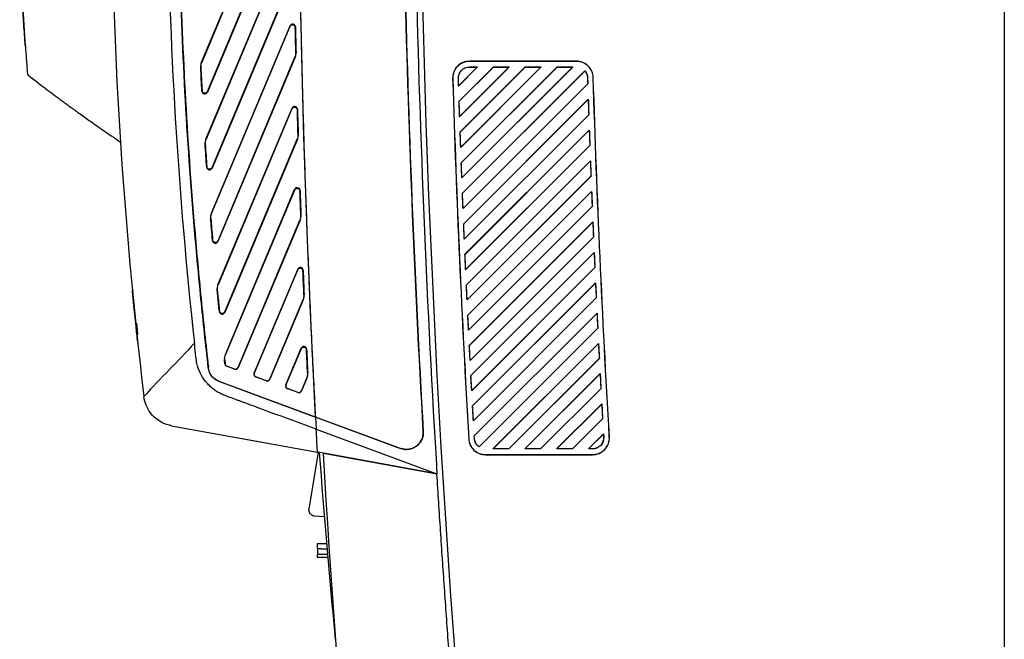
# Model space of a CAD drawing. Header units: millimetres. Extents: x 82 to 1002, y -172 to 1064.
# Tile 115 of 159: x 788 to 876, y 398 to 453. Entities that reach past the tile are written whole.
import ezdxf

# ---------------------------------------------------------------- set-up
doc = ezdxf.new("R2010")
doc.units = ezdxf.units.MM

msp = doc.modelspace()

# ---------------------------------------------------------------- linework, layer by layer
at = {"color": 7, "linetype": 'Continuous', "lineweight": 25}
for p, q in [((804.548, 449.184), (812.187, 467.412)), ((812.174, 467.349), (804.561, 449.181)), ((812.612, 464.545), (805.062, 446.529)), ((805.072, 446.587), (812.599, 464.548)), ((804.94, 442.36), (812.273, 459.858)), ((812.261, 459.796), (804.954, 442.358)), ((812.714, 457.029), (805.485, 439.78)), ((805.494, 439.835), (812.701, 457.031)), ((875.9, 456.528), (875.9, 281.787)), ((805.429, 435.767), (812.409, 452.422)), ((812.397, 452.36), (805.443, 435.765)), ((812.409, 452.422), (812.397, 452.36)), ((812.878, 452.27), (812.89, 452.331)), ((788.884, 450.59), (788.864, 450.861)), ((812.942, 450.038), (812.928, 450.04)), ((804.561, 449.181), (804.548, 449.184)), ((812.864, 449.628), (806.002, 433.252)), ((806.01, 433.306), (812.851, 449.63)), ((812.851, 449.63), (812.864, 449.628)), ((837.868, 449.278), (828.365, 449.278)), ((828.365, 449.27), (828.365, 449.278)), ((837.868, 449.27), (828.365, 449.27)), ((837.868, 449.27), (837.868, 449.278)), ((789.028, 448.689), (789.028, 448.689)), ((804.471, 448.748), (804.484, 448.746)), ((827.395, 447.092), (829.072, 448.77)), ((827.4, 447.105), (829.057, 448.764)), ((830.486, 448.77), (827.439, 445.722)), ((830.488, 448.763), (827.444, 445.72)), ((827.484, 444.353), (831.9, 448.77)), ((827.489, 444.366), (831.883, 448.763)), ((833.314, 448.77), (827.531, 442.986)), ((833.317, 448.762), (827.537, 442.984)), ((827.58, 441.62), (834.728, 448.77)), ((827.585, 441.633), (834.709, 448.762)), ((836.142, 448.77), (827.63, 440.256)), ((836.145, 448.761), (827.635, 440.254)), ((827.681, 438.894), (837.556, 448.77)), ((827.686, 438.906), (837.535, 448.761)), ((838.622, 448.421), (827.734, 437.532)), ((838.621, 448.408), (827.74, 437.53)), ((828.365, 448.77), (829.072, 448.77)), ((828.365, 448.764), (828.365, 448.77)), ((828.365, 448.764), (829.057, 448.764)), ((829.057, 448.764), (829.072, 448.77)), ((830.486, 448.77), (831.9, 448.77)), ((830.486, 448.77), (830.488, 448.763)), ((830.488, 448.763), (831.883, 448.763)), ((831.883, 448.763), (831.9, 448.77)), ((833.314, 448.77), (834.728, 448.77)), ((833.314, 448.77), (833.317, 448.762)), ((833.317, 448.762), (834.709, 448.762)), ((834.709, 448.762), (834.728, 448.77)), ((836.142, 448.77), (837.556, 448.77)), ((836.142, 448.77), (836.145, 448.761)), ((836.145, 448.761), (837.535, 448.761)), ((837.535, 448.761), (837.556, 448.77)), ((838.622, 448.421), (838.621, 448.408)), ((826.874, 447.732), (826.866, 447.732)), ((827.38, 447.748), (827.374, 447.748)), ((827.789, 436.173), (838.876, 447.261)), ((827.794, 436.186), (838.867, 447.265)), ((838.85, 447.809), (838.859, 447.809)), ((838.867, 447.265), (838.876, 447.261)), ((839.358, 447.825), (839.367, 447.825)), ((804.592, 446.671), (804.582, 446.613)), ((805.062, 446.529), (805.072, 446.587)), ((827.395, 447.092), (827.4, 447.105)), ((827.444, 445.72), (827.439, 445.722)), ((838.92, 445.891), (827.845, 434.815)), ((838.912, 445.87), (827.851, 434.812)), ((838.92, 445.891), (838.912, 445.87)), ((806.007, 429.386), (812.592, 445.098)), ((812.58, 445.037), (806.02, 429.384)), ((812.592, 445.098), (812.58, 445.037)), ((813.061, 444.948), (813.072, 445.009)), ((827.484, 444.353), (827.489, 444.366)), ((827.903, 433.458), (838.966, 444.523)), ((827.908, 433.471), (838.957, 444.526)), ((838.957, 444.526), (838.966, 444.523)), ((827.537, 442.984), (827.531, 442.986)), ((839.013, 443.156), (827.962, 432.103)), ((839.005, 443.135), (827.967, 432.101)), ((839.013, 443.156), (839.005, 443.135)), ((804.954, 442.358), (804.94, 442.36)), ((813.061, 442.337), (806.606, 426.935)), ((806.614, 426.987), (813.048, 442.34)), ((813.048, 442.34), (813.061, 442.337)), ((813.138, 442.754), (813.125, 442.757)), ((804.865, 441.908), (804.878, 441.906)), ((827.58, 441.62), (827.585, 441.633)), ((828.022, 430.749), (839.062, 441.791)), ((828.027, 430.762), (839.053, 441.794)), ((839.053, 441.794), (839.062, 441.791)), ((827.635, 440.254), (827.63, 440.256)), ((839.112, 440.427), (828.084, 429.397)), ((839.104, 440.406), (828.09, 429.395)), ((839.112, 440.427), (839.104, 440.406)), ((805.014, 439.915), (805.005, 439.859)), ((805.485, 439.78), (805.494, 439.835)), ((827.681, 438.894), (827.686, 438.906)), ((828.148, 428.046), (839.164, 439.064)), ((828.153, 428.059), (839.155, 439.068)), ((839.155, 439.068), (839.164, 439.064)), ((806.663, 423.191), (812.819, 437.881)), ((812.808, 437.821), (806.676, 423.189)), ((812.819, 437.881), (812.808, 437.821)), ((813.289, 437.734), (813.3, 437.794)), ((839.217, 437.703), (828.213, 426.697)), ((839.209, 437.683), (828.218, 426.695)), ((839.217, 437.703), (839.209, 437.683)), ((827.74, 437.53), (827.734, 437.532)), ((827.789, 436.173), (827.794, 436.186)), ((828.279, 425.349), (839.272, 436.344)), ((828.284, 425.362), (839.263, 436.348)), ((839.263, 436.348), (839.272, 436.344)), ((805.355, 435.299), (805.368, 435.297)), ((805.443, 435.765), (805.429, 435.767)), ((807.794, 422.044), (813.289, 435.156)), ((813.302, 435.153), (807.802, 422.027)), ((813.289, 435.156), (813.302, 435.153)), ((813.379, 435.576), (813.366, 435.579)), ((839.329, 434.986), (828.347, 424.003)), ((839.321, 434.965), (828.353, 424.001)), ((839.329, 434.986), (839.321, 434.965)), ((827.851, 434.812), (827.845, 434.815)), ((805.531, 433.382), (805.522, 433.328)), ((806.002, 433.252), (806.01, 433.306)), ((827.903, 433.458), (827.908, 433.471)), ((828.416, 422.658), (839.387, 433.63)), ((828.421, 422.671), (839.377, 433.634)), ((839.377, 433.634), (839.387, 433.63)), ((827.967, 432.101), (827.962, 432.103)), ((839.446, 432.275), (828.487, 421.315)), ((839.438, 432.254), (828.493, 421.313)), ((839.446, 432.275), (839.438, 432.254)), ((809.218, 421.528), (813.09, 430.767)), ((813.08, 430.708), (809.236, 421.535)), ((813.09, 430.767), (813.08, 430.708)), ((813.56, 430.622), (813.571, 430.682)), ((828.022, 430.749), (828.027, 430.762)), ((828.56, 419.973), (839.507, 430.922)), ((828.565, 419.986), (839.498, 430.926)), ((839.498, 430.926), (839.507, 430.922)), ((798.4, 428.891), (798.49, 428.891)), ((805.934, 428.9), (805.948, 428.898)), ((806.02, 429.384), (806.007, 429.386)), ((828.09, 429.395), (828.084, 429.397)), ((839.569, 429.57), (828.633, 418.632)), ((839.561, 429.549), (828.639, 418.63)), ((839.569, 429.57), (839.561, 429.549)), ((810.611, 421.005), (813.573, 428.073)), ((813.586, 428.07), (810.618, 420.988)), ((813.573, 428.073), (813.586, 428.07)), ((813.663, 428.5), (813.65, 428.502)), ((828.148, 428.046), (828.153, 428.059)), ((828.708, 417.293), (839.633, 428.22)), ((828.713, 417.307), (839.624, 428.224)), ((839.624, 428.224), (839.633, 428.22)), ((806.135, 427.058), (806.127, 427.006)), ((806.606, 426.935), (806.614, 426.987)), ((828.218, 426.695), (828.213, 426.697)), ((839.699, 426.871), (828.785, 415.956)), ((839.691, 426.85), (828.791, 415.954)), ((839.699, 426.871), (839.691, 426.85)), ((828.279, 425.349), (828.284, 425.362)), ((829.213, 414.979), (839.756, 425.527)), ((829.214, 414.971), (839.766, 425.524)), ((839.756, 425.527), (839.766, 425.524)), ((812.035, 420.489), (813.403, 423.752)), ((813.392, 423.694), (812.052, 420.496)), ((813.403, 423.752), (813.392, 423.694)), ((813.873, 423.61), (813.883, 423.668)), ((828.353, 424.001), (828.347, 424.003)), ((839.834, 424.178), (830.444, 414.787)), ((839.826, 424.157), (830.46, 414.793)), ((839.834, 424.178), (839.826, 424.157)), ((806.676, 423.189), (806.663, 423.191)), ((831.856, 414.794), (839.894, 422.837)), ((831.858, 414.787), (839.904, 422.834)), ((839.894, 422.837), (839.904, 422.834)), ((805.155, 422.035), (805.146, 422.034)), ((806.629, 422.353), (806.591, 422.695)), ((806.591, 422.695), (806.605, 422.693)), ((806.605, 422.693), (806.641, 422.362)), ((806.641, 422.362), (806.629, 422.353)), ((806.791, 422.145), (806.803, 422.155)), ((807.485, 421.889), (806.791, 422.145)), ((806.803, 422.155), (807.477, 421.906)), ((807.477, 421.906), (807.485, 421.889)), ((807.802, 422.027), (807.794, 422.044)), ((828.416, 422.658), (828.421, 422.671)), ((809.236, 421.535), (809.218, 421.528)), ((809.362, 421.197), (809.38, 421.204)), ((810.301, 420.85), (809.362, 421.197)), ((809.38, 421.204), (810.294, 420.867)), ((810.618, 420.988), (810.611, 421.005)), ((813.428, 419.966), (813.898, 421.087)), ((813.911, 421.085), (813.435, 419.949)), ((813.898, 421.087), (813.911, 421.085)), ((813.987, 421.521), (813.974, 421.523)), ((828.493, 421.313), (828.487, 421.315)), ((839.975, 421.491), (833.272, 414.787)), ((839.967, 421.47), (833.29, 414.794)), ((839.975, 421.491), (839.967, 421.47)), ((806.124, 420.783), (806.127, 420.791)), ((814.679, 417.627), (806.124, 420.783)), ((806.127, 420.791), (814.688, 417.633)), ((810.294, 420.867), (810.301, 420.85)), ((812.052, 420.496), (812.035, 420.489)), ((812.179, 420.157), (812.196, 420.165)), ((813.118, 419.811), (812.179, 420.157)), ((812.196, 420.165), (813.111, 419.828)), ((834.683, 414.795), (840.038, 420.153)), ((834.686, 414.787), (840.048, 420.149)), ((840.038, 420.153), (840.048, 420.149)), ((813.111, 419.828), (813.118, 419.811)), ((813.435, 419.949), (813.428, 419.966)), ((828.56, 419.973), (828.565, 419.986)), ((828.639, 418.63), (828.633, 418.632)), ((840.122, 418.809), (836.1, 414.787)), ((840.114, 418.788), (836.12, 414.795)), ((840.122, 418.809), (840.114, 418.788)), ((814.679, 417.627), (814.737, 416.549)), ((822.227, 414.842), (814.679, 417.627)), ((814.692, 417.627), (814.688, 417.633)), ((814.692, 417.627), (822.229, 414.846)), ((837.511, 414.795), (840.188, 417.474)), ((837.514, 414.787), (840.198, 417.471)), ((840.188, 417.474), (840.198, 417.471)), ((801.869, 416.857), (814.849, 414.51)), ((828.708, 417.293), (828.713, 417.307)), ((808.167, 415.718), (814.662, 414.544)), ((814.737, 416.549), (825.47, 412.589)), ((824.256, 416.344), (824.251, 416.344)), ((828.799, 415.721), (828.785, 415.956)), ((828.791, 415.954), (828.785, 415.956)), ((828.804, 415.721), (828.791, 415.954)), ((828.804, 415.721), (828.799, 415.721)), ((840.275, 416.134), (838.928, 414.787)), ((840.267, 416.112), (838.95, 414.796)), ((840.275, 416.134), (840.267, 416.112)), ((840.267, 416.112), (840.283, 415.836)), ((840.275, 416.134), (840.292, 415.836)), ((840.283, 415.836), (840.292, 415.836)), ((840.791, 415.865), (840.8, 415.866)), ((822.229, 414.846), (822.227, 414.842)), ((828.3, 415.692), (828.291, 415.691)), ((829.214, 414.971), (829.213, 414.979)), ((814.91, 414.499), (814.088, 409.438)), ((815.565, 414.381), (814.849, 414.51)), ((825.472, 412.561), (815.343, 414.384)), ((825.47, 412.589), (815.565, 414.381)), ((829.788, 414.287), (829.788, 414.278)), ((829.788, 414.287), (839.303, 414.287)), ((829.788, 414.278), (839.303, 414.278)), ((830.46, 414.793), (830.444, 414.787)), ((831.858, 414.787), (830.444, 414.787)), ((831.856, 414.794), (830.46, 414.793)), ((831.858, 414.787), (831.856, 414.794)), ((833.29, 414.794), (833.272, 414.787)), ((834.686, 414.787), (833.272, 414.787)), ((834.683, 414.795), (833.29, 414.794)), ((834.686, 414.787), (834.683, 414.795)), ((836.12, 414.795), (836.1, 414.787)), ((837.514, 414.787), (836.1, 414.787)), ((837.511, 414.795), (836.12, 414.795)), ((837.514, 414.787), (837.511, 414.795)), ((838.95, 414.796), (838.928, 414.787)), ((839.303, 414.787), (838.928, 414.787)), ((839.303, 414.796), (838.95, 414.796)), ((839.303, 414.796), (839.303, 414.787)), ((839.303, 414.287), (839.303, 414.278)), ((825.47, 412.589), (825.472, 412.561)), ((814.543, 408.856), (815.453, 408.788)), ((814.856, 405.893), (814.863, 406.393)), ((814.855, 405.893), (814.861, 405.393)), ((814.864, 405.143), (814.861, 405.393))]:
    msp.add_line(p, q, dxfattribs=at)
at = {"color": 8, "linetype": 'Continuous', "lineweight": 25}
msp.add_line((799.424, 419.452), (799.432, 419.452), dxfattribs=at)
at = {"color": 7, "linetype": 'Continuous', "lineweight": 25}
for centre, radius, start, end in [((2013.298, 484.45), 1190, 179.163583, 183.462033), ((2013.298, 484.45), 1189.5, 179.183493, 189.057041), ((1463.2, 461.637), 649.9, 184.161061, 185.631969)]:
    msp.add_arc(centre, radius, start, end, dxfattribs=at)
for centre, major_axis, ratio, start_param, end_param in [((807.564, 422.141), (-0.172, 0.181), 0.999399, 2.028595, 3.555524), ((807.571, 422.124), (-0.172, 0.181), 0.999399, 2.028595, 3.555524), ((809.449, 421.431), (0.037, 0.247), 0.999805, 1.322707, 2.936996), ((809.466, 421.439), (0.037, 0.247), 0.999805, 1.322707, 2.936996), ((810.38, 421.101), (-0.172, 0.181), 0.999399, 2.028595, 3.555524), ((810.388, 421.085), (-0.172, 0.181), 0.999399, 2.028595, 3.555524), ((812.265, 420.392), (0.037, 0.247), 0.999805, 1.322707, 2.936996), ((812.283, 420.4), (0.037, 0.247), 0.999805, 1.322707, 2.936996), ((813.197, 420.062), (-0.172, 0.181), 0.999399, 2.028595, 3.555524), ((813.204, 420.046), (-0.172, 0.181), 0.999399, 2.028595, 3.555524)]:
    msp.add_ellipse(centre, major_axis=major_axis, ratio=ratio, start_param=start_param, end_param=end_param, dxfattribs=at)
for points in [[(822.389, 498.817), (822.057, 471.315), (822.679, 443.802), (824.251, 416.344)], [(814.688, 417.633), (813.28, 444.179), (812.834, 470.776), (813.352, 497.354)], [(796.495, 466.682), (796.562, 450.9), (797.54, 435.121), (799.425, 419.451)], [(812.928, 450.04), (812.911, 450.783), (812.894, 451.526), (812.878, 452.27)], [(812.89, 452.331), (812.906, 451.567), (812.923, 450.802), (812.942, 450.038)], [(804.484, 448.746), (804.518, 448.054), (804.554, 447.363), (804.592, 446.671)], [(838.622, 448.421), (838.767, 448.25), (838.852, 448.027), (838.859, 447.809)], [(826.866, 447.732), (827.196, 437.046), (827.672, 426.364), (828.291, 415.691)], [(826.874, 447.732), (827.205, 437.046), (827.68, 426.365), (828.3, 415.692)], [(827.395, 447.092), (827.388, 447.311), (827.381, 447.529), (827.374, 447.748)], [(827.4, 447.105), (827.393, 447.319), (827.386, 447.533), (827.38, 447.748)], [(838.85, 447.809), (838.855, 447.628), (838.861, 447.446), (838.867, 447.265)], [(838.859, 447.809), (838.864, 447.627), (838.87, 447.444), (838.876, 447.261)], [(840.791, 415.865), (840.168, 426.511), (839.691, 437.166), (839.358, 447.825)], [(840.8, 415.866), (840.177, 426.512), (839.699, 437.166), (839.367, 447.825)], [(827.484, 444.353), (827.469, 444.809), (827.453, 445.266), (827.439, 445.722)], [(827.489, 444.366), (827.474, 444.817), (827.459, 445.268), (827.444, 445.72)], [(838.912, 445.87), (838.926, 445.422), (838.941, 444.974), (838.957, 444.526)], [(838.92, 445.891), (838.935, 445.435), (838.95, 444.979), (838.966, 444.523)], [(813.125, 442.757), (813.103, 443.487), (813.082, 444.217), (813.061, 444.948)], [(813.072, 445.009), (813.094, 444.257), (813.116, 443.506), (813.138, 442.754)], [(827.58, 441.62), (827.563, 442.076), (827.547, 442.531), (827.531, 442.986)], [(827.585, 441.633), (827.568, 442.083), (827.552, 442.534), (827.537, 442.984)], [(839.005, 443.135), (839.02, 442.688), (839.036, 442.241), (839.053, 441.794)], [(839.013, 443.156), (839.029, 442.701), (839.045, 442.246), (839.062, 441.791)], [(805.005, 439.859), (804.957, 440.542), (804.91, 441.225), (804.865, 441.908)], [(804.878, 441.906), (804.922, 441.242), (804.967, 440.578), (805.014, 439.915)], [(827.681, 438.894), (827.664, 439.348), (827.647, 439.802), (827.63, 440.256)], [(827.686, 438.906), (827.669, 439.356), (827.652, 439.805), (827.635, 440.254)], [(839.104, 440.406), (839.121, 439.96), (839.138, 439.514), (839.155, 439.068)], [(839.112, 440.427), (839.129, 439.973), (839.146, 439.518), (839.164, 439.064)], [(813.366, 435.579), (813.34, 436.297), (813.314, 437.015), (813.289, 437.734)], [(813.3, 437.794), (813.326, 437.055), (813.352, 436.315), (813.379, 435.576)], [(839.209, 437.683), (839.227, 437.238), (839.245, 436.793), (839.263, 436.348)], [(839.217, 437.703), (839.235, 437.25), (839.254, 436.797), (839.272, 436.344)], [(827.789, 436.173), (827.77, 436.626), (827.752, 437.079), (827.734, 437.532)], [(827.794, 436.186), (827.776, 436.634), (827.758, 437.082), (827.74, 437.53)], [(839.321, 434.965), (839.339, 434.522), (839.358, 434.078), (839.377, 433.634)], [(839.329, 434.986), (839.348, 434.534), (839.367, 434.082), (839.387, 433.63)], [(827.903, 433.458), (827.883, 433.91), (827.864, 434.362), (827.845, 434.815)], [(827.908, 433.471), (827.888, 433.918), (827.869, 434.365), (827.851, 434.812)], [(828.022, 430.749), (828.002, 431.2), (827.982, 431.652), (827.962, 432.103)], [(828.027, 430.762), (828.007, 431.208), (827.987, 431.655), (827.967, 432.101)], [(839.438, 432.254), (839.458, 431.811), (839.478, 431.369), (839.498, 430.926)], [(839.446, 432.275), (839.466, 431.824), (839.486, 431.373), (839.507, 430.922)], [(813.65, 428.502), (813.619, 429.209), (813.589, 429.916), (813.56, 430.622)], [(813.571, 430.682), (813.601, 429.954), (813.632, 429.227), (813.663, 428.5)], [(798.412, 428.768), (798.405, 428.843), (798.4, 428.888), (798.4, 428.891)], [(828.148, 428.046), (828.126, 428.497), (828.105, 428.947), (828.084, 429.397)], [(828.153, 428.059), (828.132, 428.505), (828.111, 428.95), (828.09, 429.395)], [(839.561, 429.549), (839.582, 429.107), (839.603, 428.666), (839.624, 428.224)], [(839.569, 429.57), (839.59, 429.12), (839.612, 428.67), (839.633, 428.22)], [(828.279, 425.349), (828.257, 425.799), (828.235, 426.248), (828.213, 426.697)], [(828.284, 425.362), (828.262, 425.807), (828.24, 426.251), (828.218, 426.695)], [(839.691, 426.85), (839.712, 426.409), (839.734, 425.968), (839.756, 425.527)], [(839.699, 426.871), (839.721, 426.422), (839.743, 425.973), (839.766, 425.524)], [(803.91, 424.21), (802.421, 422.508), (800.913, 421.153), (799.425, 419.451)], [(813.974, 421.523), (813.94, 422.219), (813.906, 422.914), (813.873, 423.61)], [(813.883, 423.668), (813.917, 422.953), (813.952, 422.237), (813.987, 421.521)], [(828.416, 422.658), (828.393, 423.107), (828.37, 423.555), (828.347, 424.003)], [(828.421, 422.671), (828.398, 423.115), (828.375, 423.558), (828.353, 424.001)], [(839.826, 424.157), (839.848, 423.717), (839.871, 423.277), (839.894, 422.837)], [(839.834, 424.178), (839.857, 423.73), (839.88, 423.282), (839.904, 422.834)], [(828.56, 419.973), (828.535, 420.42), (828.511, 420.868), (828.487, 421.315)], [(828.565, 419.986), (828.541, 420.428), (828.517, 420.87), (828.493, 421.313)], [(839.967, 421.47), (839.99, 421.031), (840.014, 420.592), (840.038, 420.153)], [(839.975, 421.491), (839.999, 421.044), (840.023, 420.596), (840.048, 420.149)], [(828.708, 417.293), (828.683, 417.74), (828.658, 418.186), (828.633, 418.632)], [(828.713, 417.307), (828.688, 417.748), (828.664, 418.189), (828.639, 418.63)], [(840.114, 418.788), (840.138, 418.35), (840.163, 417.912), (840.188, 417.474)], [(840.122, 418.809), (840.147, 418.363), (840.172, 417.917), (840.198, 417.471)], [(815.343, 414.384), (817.962, 370.207), (823.027, 326.174), (830.508, 282.556)], [(814.081, 409.358), (814.081, 409.385), (814.083, 409.412), (814.088, 409.438)]]:
    msp.add_open_spline(points, degree=3, dxfattribs=at)
for points, knots in [([(824.256, 416.344), (823.469, 430.074), (822.921, 443.815), (822.3, 471.312), (822.228, 485.065), (822.393, 498.817)], [0, 0, 0, 0, 0.5, 0.5, 1, 1, 1, 1]), ([(814.692, 417.627), (814.662, 418.204), (814.632, 418.781), (814.602, 419.359), (814.549, 420.383), (814.498, 421.406), (814.448, 422.43), (814.398, 423.454), (814.35, 424.478), (814.303, 425.502), (814.256, 426.526), (814.21, 427.551), (814.166, 428.575), (814.144, 429.087), (814.123, 429.599), (814.101, 430.111), (814.059, 431.135), (814.017, 432.16), (813.978, 433.184), (813.938, 434.208), (813.899, 435.233), (813.862, 436.257), (813.825, 437.282), (813.79, 438.306), (813.756, 439.331), (813.722, 440.355), (813.689, 441.38), (813.658, 442.405), (813.627, 443.429), (813.597, 444.454), (813.569, 445.479), (813.554, 445.991), (813.541, 446.503), (813.527, 447.016), (813.5, 448.041), (813.475, 449.065), (813.451, 450.09), (813.427, 451.115), (813.404, 452.14), (813.383, 453.165), (813.362, 454.19), (813.342, 455.215), (813.324, 456.24), (813.305, 457.265), (813.288, 458.29), (813.273, 459.315), (813.257, 460.34), (813.243, 461.365), (813.231, 462.39), (813.224, 462.902), (813.218, 463.415), (813.213, 463.927), (813.202, 464.953), (813.192, 465.978), (813.184, 467.003), (813.175, 468.028), (813.169, 469.053), (813.163, 470.078), (813.158, 471.103), (813.154, 472.128), (813.151, 473.153), (813.149, 474.179), (813.147, 475.204), (813.148, 476.229), (813.148, 477.254), (813.15, 478.279), (813.153, 479.304), (813.154, 479.817), (813.156, 480.329), (813.159, 480.842), (813.163, 481.867), (813.169, 482.892), (813.177, 483.917), (813.184, 484.942), (813.193, 485.968), (813.203, 486.993), (813.214, 488.018), (813.226, 489.043), (813.239, 490.068), (813.252, 491.093), (813.267, 492.118), (813.283, 493.143), (813.299, 494.168), (813.316, 495.193), (813.335, 496.218), (813.342, 496.604), (813.35, 496.99), (813.357, 497.376)], [0.0165212, 0.0165212, 0.0165212, 0.0165212, 0.0199901, 0.0199901, 0.0199901, 0.026141, 0.026141, 0.026141, 0.0322918, 0.0322918, 0.0322918, 0.0384426, 0.0384426, 0.0384426, 0.041518, 0.041518, 0.041518, 0.0476688, 0.0476688, 0.0476688, 0.0538196, 0.0538196, 0.0538196, 0.0599704, 0.0599704, 0.0599704, 0.0661213, 0.0661213, 0.0661213, 0.0722721, 0.0722721, 0.0722721, 0.0753475, 0.0753475, 0.0753475, 0.0814983, 0.0814983, 0.0814983, 0.0876491, 0.0876491, 0.0876491, 0.0937999, 0.0937999, 0.0937999, 0.0999507, 0.0999507, 0.0999507, 0.1061016, 0.1061016, 0.1061016, 0.109177, 0.109177, 0.109177, 0.1153278, 0.1153278, 0.1153278, 0.1214786, 0.1214786, 0.1214786, 0.1276294, 0.1276294, 0.1276294, 0.1337802, 0.1337802, 0.1337802, 0.139931, 0.139931, 0.139931, 0.1430065, 0.1430065, 0.1430065, 0.1491573, 0.1491573, 0.1491573, 0.1553081, 0.1553081, 0.1553081, 0.1614589, 0.1614589, 0.1614589, 0.1676097, 0.1676097, 0.1676097, 0.1737605, 0.1737605, 0.1737605, 0.176078, 0.176078, 0.176078, 0.176078]), ([(801.495, 471.646), (801.489, 470.001), (801.49, 467.541), (801.6, 451.683), (802.449, 437.519), (803.91, 424.21)], [0.2994781, 0.2994781, 0.2994781, 0.2994781, 0.3553242, 0.3829184, 0.8360594, 0.8360594, 0.8360594, 0.8360594]), ([(805.146, 422.034), (805.034, 423.053), (804.921, 424.072), (804.701, 426.111), (804.383, 429.17), (804.1, 432.232), (803.58, 438.36), (803.296, 442.452), (802.853, 450.643), (802.694, 454.741), (802.549, 460.891), (802.517, 462.942), (802.483, 467.043), (802.478, 469.093), (802.484, 471.144)], [0, 0, 0, 0, 0.0625, 0.0625, 0.125, 0.25, 0.25, 0.5, 0.5, 0.75, 0.75, 0.875, 0.875, 1, 1, 1, 1]), ([(802.493, 471.144), (802.487, 469.093), (802.492, 467.043), (802.526, 462.943), (802.558, 460.893), (802.702, 454.745), (802.861, 450.647), (803.305, 442.456), (803.589, 438.364), (804.109, 432.234), (804.297, 430.193), (804.604, 427.132), (804.71, 426.112), (804.93, 424.073), (805.043, 423.054), (805.155, 422.035)], [0.38031465, 0.38031465, 0.38031465, 0.38031465, 0.39261822, 0.39261822, 0.4049218, 0.4049218, 0.42952896, 0.42952896, 0.45413611, 0.45413611, 0.46643969, 0.46643969, 0.47259148, 0.47259148, 0.47874327, 0.47874327, 0.47874327, 0.47874327]), ([(788.381, 458.403), (788.525, 455.787), (788.694, 453.172), (788.886, 450.559), (788.886, 450.559), (788.886, 450.559)], [0.62868786, 0.62868786, 0.62868786, 0.62868786, 0.68881409, 0.68881409, 0.68881422, 0.68881422, 0.68881422, 0.68881422]), ([(788.864, 450.861), (788.817, 451.514), (788.724, 452.821), (788.563, 455.255), (788.461, 457.036), (788.397, 458.163)], [0, 0, 0, 0, 0.2685406, 0.5370812, 1, 1, 1, 1]), ([(812.397, 452.36), (812.419, 452.413), (812.459, 452.457), (812.56, 452.511), (812.618, 452.521), (812.731, 452.499), (812.782, 452.469), (812.856, 452.382), (812.877, 452.327), (812.878, 452.27)], [0, 0, 0, 0, 0.25, 0.25, 0.5, 0.5, 0.75, 0.75, 1, 1, 1, 1]), ([(812.89, 452.331), (812.888, 452.389), (812.868, 452.444), (812.794, 452.532), (812.742, 452.561), (812.63, 452.582), (812.571, 452.573), (812.471, 452.519), (812.431, 452.475), (812.409, 452.422)], [0, 0, 0, 0, 0.25, 0.25, 0.5, 0.5, 0.75, 0.75, 1, 1, 1, 1]), ([(788.886, 450.559), (788.913, 450.184), (788.939, 449.842), (788.995, 449.103), (789.053, 448.361), (789.075, 448.089), (789.075, 448.089)], [0.59412739, 0.59412739, 0.59412739, 0.59412739, 0.60276741, 0.60276741, 0.61517386, 0.62868786, 0.62868786, 0.62868786, 0.62868786]), ([(812.928, 450.04), (812.93, 449.97), (812.924, 449.9), (812.899, 449.763), (812.878, 449.695), (812.851, 449.63)], [0, 0, 0, 0, 0.5, 0.5, 1, 1, 1, 1]), ([(812.864, 449.628), (812.891, 449.693), (812.911, 449.76), (812.937, 449.896), (812.943, 449.967), (812.942, 450.038)], [0, 0, 0, 0, 0.5, 0.5, 1, 1, 1, 1]), ([(804.548, 449.184), (804.519, 449.115), (804.498, 449.044), (804.472, 448.898), (804.468, 448.823), (804.471, 448.748)], [0, 0, 0, 0, 0.5, 0.5, 1, 1, 1, 1]), ([(804.484, 448.746), (804.481, 448.821), (804.486, 448.895), (804.511, 449.04), (804.532, 449.112), (804.561, 449.181)], [0, 0, 0, 0, 0.5, 0.5, 1, 1, 1, 1]), ([(828.365, 449.278), (828.165, 449.278), (827.964, 449.238), (827.596, 449.082), (827.427, 448.966), (827.149, 448.679), (827.039, 448.507), (826.894, 448.133), (826.86, 447.932), (826.866, 447.732)], [1.570796, 1.570796, 1.570796, 1.570796, 1.971231, 1.971231, 2.371666, 2.371666, 2.772101, 2.772101, 3.172536, 3.172536, 3.172536, 3.172536]), ([(828.365, 449.27), (828.264, 449.27), (828.166, 449.259), (827.972, 449.22), (827.875, 449.19), (827.692, 449.113), (827.605, 449.065), (827.441, 448.953), (827.363, 448.888), (827.226, 448.746), (827.164, 448.668), (827.056, 448.499), (827.011, 448.41), (826.939, 448.226), (826.912, 448.129), (826.878, 447.932), (826.871, 447.833), (826.874, 447.732)], [0, 0, 0, 0, 0.125, 0.125, 0.25, 0.25, 0.375, 0.375, 0.5, 0.5, 0.625, 0.625, 0.75, 0.75, 0.875, 0.875, 1, 1, 1, 1]), ([(839.367, 447.825), (839.361, 448.017), (839.317, 448.209), (839.162, 448.561), (839.05, 448.721), (838.774, 448.989), (838.609, 449.096), (838.253, 449.241), (838.06, 449.278), (837.868, 449.278)], [0.031193, 0.031193, 0.031193, 0.031193, 0.416094, 0.416094, 0.800995, 0.800995, 1.185896, 1.185896, 1.570796, 1.570796, 1.570796, 1.570796]), ([(839.358, 447.825), (839.355, 447.921), (839.343, 448.016), (839.301, 448.201), (839.27, 448.293), (839.193, 448.469), (839.146, 448.552), (839.037, 448.708), (838.974, 448.782), (838.837, 448.915), (838.763, 448.975), (838.603, 449.079), (838.517, 449.124), (838.252, 449.232), (838.061, 449.27), (837.868, 449.27)], [0, 0, 0, 0, 0.125, 0.125, 0.25, 0.25, 0.375, 0.375, 0.5, 0.5, 0.625, 0.625, 0.75, 0.75, 1, 1, 1, 1]), ([(789.075, 448.089), (789.075, 448.089), (789.075, 448.089), (789.075, 448.089), (789.075, 448.089), (789.075, 448.089), (789.075, 448.089), (789.074, 448.093)], [0.4029091, 0.4029091, 0.4029091, 0.4029091, 0.4080437, 0.4080437, 0.5844696, 0.5844696, 0.5941274, 0.5941274, 0.5941274, 0.5941274]), ([(804.582, 446.613), (804.581, 446.62), (804.581, 446.626), (804.542, 447.338), (804.506, 448.043), (804.471, 448.748)], [0.4996048, 0.4996048, 0.4996048, 0.4996048, 0.50000036, 0.50000036, 0.54321662, 0.54321662, 0.54321662, 0.54321662]), ([(827.374, 447.748), (827.366, 448.005), (827.468, 448.277), (827.839, 448.66), (828.107, 448.77), (828.365, 448.77)], [0, 0, 0, 0, 0.5, 0.5, 1, 1, 1, 1]), ([(827.38, 447.748), (827.377, 447.814), (827.383, 447.879), (827.406, 448.008), (827.424, 448.072), (827.471, 448.195), (827.5, 448.253), (827.57, 448.365), (827.611, 448.417), (827.748, 448.558), (827.86, 448.633), (828.101, 448.735), (828.232, 448.764), (828.365, 448.764)], [0, 0, 0, 0, 0.125, 0.125, 0.25, 0.25, 0.375, 0.375, 0.5, 0.5, 0.75, 0.75, 1, 1, 1, 1]), ([(838.621, 448.408), (838.691, 448.324), (838.745, 448.23), (838.824, 448.025), (838.846, 447.919), (838.85, 447.809)], [0, 0, 0, 0, 0.5, 0.5, 1, 1, 1, 1]), ([(789.075, 448.089), (789.222, 447.975), (789.493, 447.764), (789.943, 447.417), (790.36, 447.098), (790.742, 446.807), (791.072, 446.558), (791.364, 446.34), (791.613, 446.154), (791.782, 446.029), (792.042, 445.837), (792.366, 445.598), (792.884, 445.22), (793.571, 444.723), (794.555, 444.021), (795.821, 443.13), (796.792, 442.464), (797.337, 442.09)], [0, 0, 0, 0, 0.183675, 0.339443, 0.466687, 0.543139, 0.60327, 0.647378, 0.663806, 0.676966, 0.687729, 0.711845, 0.733811, 0.779696, 0.832878, 0.9062, 1, 1, 1, 1]), ([(804.582, 446.613), (804.585, 446.557), (804.607, 446.503), (804.682, 446.418), (804.733, 446.389), (804.844, 446.37), (804.902, 446.379), (805.001, 446.434), (805.04, 446.477), (805.062, 446.529)], [0, 0, 0, 0, 0.25, 0.25, 0.5, 0.5, 0.75, 0.75, 1, 1, 1, 1]), ([(805.072, 446.587), (805.05, 446.535), (805.011, 446.492), (804.912, 446.437), (804.854, 446.428), (804.743, 446.447), (804.692, 446.476), (804.617, 446.56), (804.595, 446.614), (804.592, 446.671)], [0, 0, 0, 0, 0.25, 0.25, 0.5, 0.5, 0.75, 0.75, 1, 1, 1, 1]), ([(812.58, 445.037), (812.602, 445.09), (812.642, 445.133), (812.742, 445.188), (812.801, 445.197), (812.913, 445.176), (812.964, 445.147), (813.038, 445.06), (813.059, 445.005), (813.061, 444.948)], [0, 0, 0, 0, 0.25, 0.25, 0.5, 0.5, 0.75, 0.75, 1, 1, 1, 1]), ([(813.072, 445.009), (813.071, 445.066), (813.05, 445.121), (812.975, 445.208), (812.924, 445.238), (812.812, 445.258), (812.753, 445.249), (812.653, 445.194), (812.614, 445.151), (812.592, 445.098)], [0, 0, 0, 0, 0.25, 0.25, 0.5, 0.5, 0.75, 0.75, 1, 1, 1, 1]), ([(804.94, 442.36), (804.91, 442.289), (804.889, 442.215), (804.864, 442.064), (804.86, 441.985), (804.865, 441.908)], [0, 0, 0, 0, 0.5, 0.5, 1, 1, 1, 1]), ([(804.878, 441.906), (804.873, 441.983), (804.877, 442.06), (804.902, 442.211), (804.924, 442.286), (804.954, 442.358)], [0, 0, 0, 0, 0.5, 0.5, 1, 1, 1, 1]), ([(813.125, 442.757), (813.127, 442.685), (813.122, 442.614), (813.096, 442.475), (813.076, 442.406), (813.048, 442.34)], [0, 0, 0, 0, 0.5, 0.5, 1, 1, 1, 1]), ([(813.061, 442.337), (813.089, 442.404), (813.109, 442.471), (813.135, 442.611), (813.14, 442.682), (813.138, 442.754)], [0, 0, 0, 0, 0.5, 0.5, 1, 1, 1, 1]), ([(805.005, 439.859), (805.009, 439.803), (805.032, 439.75), (805.107, 439.667), (805.158, 439.639), (805.269, 439.62), (805.326, 439.63), (805.424, 439.685), (805.463, 439.728), (805.485, 439.78)], [0, 0, 0, 0, 0.25, 0.25, 0.5, 0.5, 0.75, 0.75, 1, 1, 1, 1]), ([(805.494, 439.835), (805.472, 439.784), (805.434, 439.74), (805.336, 439.686), (805.278, 439.676), (805.168, 439.695), (805.117, 439.722), (805.041, 439.805), (805.018, 439.859), (805.014, 439.915)], [0, 0, 0, 0, 0.25, 0.25, 0.5, 0.5, 0.75, 0.75, 1, 1, 1, 1]), ([(812.808, 437.821), (812.83, 437.874), (812.87, 437.917), (812.97, 437.972), (813.028, 437.981), (813.14, 437.961), (813.191, 437.932), (813.266, 437.845), (813.287, 437.791), (813.289, 437.734)], [0, 0, 0, 0, 0.25, 0.25, 0.5, 0.5, 0.75, 0.75, 1, 1, 1, 1]), ([(813.3, 437.794), (813.298, 437.851), (813.277, 437.906), (813.202, 437.992), (813.151, 438.021), (813.039, 438.041), (812.981, 438.032), (812.881, 437.977), (812.842, 437.934), (812.819, 437.881)], [0, 0, 0, 0, 0.25, 0.25, 0.5, 0.5, 0.75, 0.75, 1, 1, 1, 1]), ([(805.429, 435.767), (805.398, 435.693), (805.377, 435.617), (805.352, 435.46), (805.349, 435.379), (805.355, 435.299)], [0, 0, 0, 0, 0.5, 0.5, 1, 1, 1, 1]), ([(805.522, 433.328), (805.491, 433.687), (805.46, 434.046), (805.405, 434.703), (805.38, 435.001), (805.355, 435.299)], [0.22795398, 0.22795398, 0.22795398, 0.22795398, 0.25000069, 0.25000069, 0.26830567, 0.26830567, 0.26830567, 0.26830567]), ([(805.368, 435.297), (805.362, 435.377), (805.365, 435.456), (805.39, 435.613), (805.412, 435.691), (805.443, 435.765)], [0, 0, 0, 0, 0.5, 0.5, 1, 1, 1, 1]), ([(805.368, 435.297), (805.393, 435), (805.418, 434.703), (805.472, 434.064), (805.501, 433.723), (805.531, 433.382)], [0.22903736, 0.22903736, 0.22903736, 0.22903736, 0.24727696, 0.24727696, 0.26824029, 0.26824029, 0.26824029, 0.26824029]), ([(813.366, 435.579), (813.369, 435.506), (813.364, 435.434), (813.338, 435.293), (813.317, 435.223), (813.289, 435.156)], [0, 0, 0, 0, 0.5, 0.5, 1, 1, 1, 1]), ([(813.302, 435.153), (813.331, 435.22), (813.351, 435.289), (813.377, 435.431), (813.382, 435.504), (813.379, 435.576)], [0, 0, 0, 0, 0.5, 0.5, 1, 1, 1, 1]), ([(805.522, 433.328), (805.527, 433.272), (805.55, 433.22), (805.626, 433.138), (805.677, 433.111), (805.787, 433.093), (805.844, 433.103), (805.941, 433.158), (805.98, 433.201), (806.002, 433.252)], [0, 0, 0, 0, 0.25, 0.25, 0.5, 0.5, 0.75, 0.75, 1, 1, 1, 1]), ([(806.01, 433.306), (805.988, 433.255), (805.95, 433.212), (805.853, 433.157), (805.796, 433.147), (805.686, 433.165), (805.635, 433.192), (805.559, 433.273), (805.535, 433.326), (805.531, 433.382)], [0, 0, 0, 0, 0.25, 0.25, 0.5, 0.5, 0.75, 0.75, 1, 1, 1, 1]), ([(813.08, 430.708), (813.102, 430.761), (813.141, 430.804), (813.241, 430.859), (813.298, 430.868), (813.41, 430.848), (813.461, 430.82), (813.536, 430.734), (813.558, 430.679), (813.56, 430.622)], [0, 0, 0, 0, 0.25, 0.25, 0.5, 0.5, 0.75, 0.75, 1, 1, 1, 1]), ([(813.571, 430.682), (813.568, 430.739), (813.547, 430.793), (813.472, 430.879), (813.421, 430.908), (813.309, 430.928), (813.251, 430.918), (813.151, 430.863), (813.112, 430.82), (813.09, 430.767)], [0, 0, 0, 0, 0.25, 0.25, 0.5, 0.5, 0.75, 0.75, 1, 1, 1, 1]), ([(806.007, 429.386), (805.975, 429.309), (805.953, 429.23), (805.928, 429.067), (805.926, 428.983), (805.934, 428.9)], [0, 0, 0, 0, 0.5, 0.5, 1, 1, 1, 1]), ([(806.127, 427.006), (806.082, 427.438), (806.038, 427.87), (805.974, 428.501), (805.954, 428.701), (805.934, 428.9)], [0.09845914, 0.09845914, 0.09845914, 0.09845914, 0.12500085, 0.12500085, 0.13726143, 0.13726143, 0.13726143, 0.13726143]), ([(805.948, 428.898), (805.939, 428.981), (805.942, 429.063), (805.966, 429.226), (805.988, 429.307), (806.02, 429.384)], [0, 0, 0, 0, 0.5, 0.5, 1, 1, 1, 1]), ([(805.948, 428.898), (805.967, 428.7), (805.987, 428.502), (806.049, 427.888), (806.092, 427.473), (806.135, 427.058)], [0.09950291, 0.09950291, 0.09950291, 0.09950291, 0.11169576, 0.11169576, 0.1371937, 0.1371937, 0.1371937, 0.1371937]), ([(798.507, 427.798), (798.497, 427.898), (798.488, 427.996), (798.469, 428.188), (798.46, 428.281), (798.443, 428.449), (798.436, 428.526), (798.422, 428.661), (798.417, 428.719), (798.412, 428.768)], [0, 0, 0, 0, 0.25, 0.25, 0.5, 0.5, 0.75, 0.75, 1, 1, 1, 1]), ([(813.65, 428.502), (813.653, 428.429), (813.648, 428.356), (813.622, 428.212), (813.602, 428.141), (813.573, 428.073)], [0, 0, 0, 0, 0.5, 0.5, 1, 1, 1, 1]), ([(813.586, 428.07), (813.615, 428.139), (813.635, 428.209), (813.661, 428.352), (813.666, 428.426), (813.663, 428.5)], [0, 0, 0, 0, 0.5, 0.5, 1, 1, 1, 1]), ([(798.872, 424.301), (798.821, 424.77), (798.695, 425.936), (798.577, 427.102), (798.507, 427.798)], [0, 0, 0, 0, 0.402978, 1, 1, 1, 1]), ([(806.127, 427.006), (806.133, 426.951), (806.157, 426.899), (806.233, 426.819), (806.284, 426.792), (806.393, 426.776), (806.45, 426.786), (806.546, 426.84), (806.585, 426.883), (806.606, 426.935)], [0, 0, 0, 0, 0.25, 0.25, 0.5, 0.5, 0.75, 0.75, 1, 1, 1, 1]), ([(806.614, 426.987), (806.592, 426.936), (806.554, 426.893), (806.458, 426.839), (806.402, 426.828), (806.292, 426.844), (806.241, 426.871), (806.165, 426.951), (806.14, 427.003), (806.135, 427.058)], [0, 0, 0, 0, 0.25, 0.25, 0.5, 0.5, 0.75, 0.75, 1, 1, 1, 1]), ([(798.762, 425.978), (798.762, 425.977), (798.762, 425.976), (798.763, 425.969), (798.764, 425.957), (798.766, 425.941), (798.768, 425.919), (798.771, 425.893), (798.774, 425.861), (798.777, 425.825), (798.782, 425.784), (798.786, 425.738), (798.791, 425.685), (798.797, 425.624), (798.805, 425.55), (798.814, 425.463), (798.824, 425.363), (798.835, 425.249), (798.848, 425.122), (798.857, 425.032), (798.862, 424.986)], [0, 0, 0, 0, 0.043336, 0.087092, 0.131271, 0.175875, 0.220907, 0.266367, 0.312259, 0.358585, 0.405345, 0.452543, 0.50018, 0.553792, 0.613333, 0.678805, 0.750209, 0.827543, 0.910807, 1, 1, 1, 1]), ([(814.737, 416.549), (813.039, 417.175), (810.767, 418.014), (808.405, 418.885), (807.546, 419.202), (807.157, 419.345), (806.819, 419.47), (806.607, 419.548), (806.431, 419.619), (806.162, 419.746), (805.841, 419.932), (805.485, 420.194), (805.161, 420.493), (804.778, 420.934), (804.391, 421.563), (804.174, 422.195), (804.097, 422.595), (804.074, 422.744), (804.048, 422.969), (803.994, 423.458), (803.943, 423.909), (803.91, 424.21)], [0, 0, 0, 0, 0.376631, 0.504171, 0.523868, 0.567192, 0.590581, 0.598703, 0.614326, 0.629952, 0.660658, 0.691387, 0.721752, 0.752148, 0.812828, 0.874205, 0.889788, 0.897623, 0.905488, 0.936994, 1, 1, 1, 1]), ([(813.392, 423.694), (813.414, 423.746), (813.453, 423.79), (813.553, 423.844), (813.61, 423.854), (813.722, 423.835), (813.773, 423.806), (813.848, 423.721), (813.87, 423.667), (813.873, 423.61)], [0, 0, 0, 0, 0.25, 0.25, 0.5, 0.5, 0.75, 0.75, 1, 1, 1, 1]), ([(813.883, 423.668), (813.88, 423.725), (813.858, 423.779), (813.783, 423.864), (813.732, 423.893), (813.621, 423.913), (813.563, 423.903), (813.464, 423.848), (813.425, 423.805), (813.403, 423.752)], [0, 0, 0, 0, 0.25, 0.25, 0.5, 0.5, 0.75, 0.75, 1, 1, 1, 1]), ([(806.663, 423.191), (806.63, 423.112), (806.608, 423.032), (806.584, 422.865), (806.582, 422.78), (806.591, 422.695)], [0, 0, 0, 0, 0.5, 0.5, 1, 1, 1, 1]), ([(806.605, 422.693), (806.595, 422.778), (806.597, 422.861), (806.621, 423.028), (806.644, 423.11), (806.676, 423.189)], [0, 0, 0, 0, 0.5, 0.5, 1, 1, 1, 1]), ([(806.124, 420.783), (805.992, 420.832), (805.87, 420.898), (805.701, 421.021), (805.647, 421.066), (805.547, 421.163), (805.501, 421.214), (805.372, 421.378), (805.301, 421.501), (805.197, 421.758), (805.162, 421.894), (805.146, 422.034)], [0, 0, 0, 0, 0.25, 0.25, 0.375, 0.375, 0.5, 0.5, 0.75, 0.75, 1, 1, 1, 1]), ([(806.127, 420.791), (805.867, 420.887), (805.635, 421.057), (805.293, 421.493), (805.185, 421.76), (805.155, 422.035)], [1.924233, 1.924233, 1.924233, 1.924233, 2.47824, 2.47824, 3.032247, 3.032247, 3.032247, 3.032247]), ([(806.629, 422.353), (806.634, 422.306), (806.652, 422.262), (806.709, 422.19), (806.747, 422.161), (806.791, 422.145)], [0, 0, 0, 0, 0.5, 0.5, 1, 1, 1, 1]), ([(806.803, 422.155), (806.759, 422.171), (806.721, 422.199), (806.664, 422.271), (806.646, 422.316), (806.641, 422.362)], [0, 0, 0, 0, 0.5, 0.5, 1, 1, 1, 1]), ([(813.974, 421.523), (813.978, 421.449), (813.973, 421.375), (813.948, 421.229), (813.927, 421.157), (813.898, 421.087)], [0, 0, 0, 0, 0.5, 0.5, 1, 1, 1, 1]), ([(813.911, 421.085), (813.94, 421.154), (813.961, 421.225), (813.986, 421.371), (813.991, 421.446), (813.987, 421.521)], [0, 0, 0, 0, 0.5, 0.5, 1, 1, 1, 1]), ([(801.683, 416.897), (801.002, 417.065), (800.417, 417.462), (799.697, 418.414), (799.49, 418.911), (799.425, 419.451)], [0.83605944, 0.83605944, 0.83605944, 0.83605944, 0.85638284, 0.85638284, 0.87200358, 0.87200358, 0.87200358, 0.87200358]), ([(801.869, 416.857), (801.838, 416.863), (801.807, 416.869), (801.745, 416.882), (801.714, 416.89), (801.683, 416.897)], [0, 0, 0, 0, 0.5, 0.5, 1, 1, 1, 1]), ([(814.849, 414.51), (814.847, 414.556), (814.828, 414.896), (814.79, 415.575), (814.755, 416.209), (814.737, 416.549)], [0, 0, 0, 0, 0.067467, 0.499994, 1, 1, 1, 1]), ([(824.256, 416.344), (824.263, 416.218), (824.254, 416.095), (824.207, 415.851), (824.168, 415.73), (824.063, 415.505), (823.996, 415.399), (823.838, 415.206), (823.748, 415.12), (823.547, 414.971), (823.438, 414.91), (823.208, 414.815), (823.086, 414.782), (822.841, 414.747), (822.715, 414.744), (822.466, 414.771), (822.345, 414.799), (822.227, 414.842)], [0, 0, 0, 0, 0.125, 0.125, 0.25, 0.25, 0.375, 0.375, 0.5, 0.5, 0.625, 0.625, 0.75, 0.75, 0.875, 0.875, 1, 1, 1, 1]), ([(822.229, 414.846), (822.346, 414.803), (822.467, 414.775), (822.713, 414.749), (822.84, 414.751), (823.084, 414.786), (823.206, 414.819), (823.436, 414.913), (823.544, 414.974), (823.744, 415.122), (823.834, 415.209), (823.991, 415.4), (824.059, 415.507), (824.164, 415.731), (824.203, 415.85), (824.25, 416.095), (824.259, 416.219), (824.251, 416.344)], [0, 0, 0, 0, 0.125, 0.125, 0.25, 0.25, 0.375, 0.375, 0.5, 0.5, 0.625, 0.625, 0.75, 0.75, 0.875, 0.875, 1, 1, 1, 1]), ([(829.214, 414.971), (829.177, 414.997), (829.141, 415.026), (828.925, 415.23), (828.813, 415.477), (828.799, 415.721)], [0.4089753, 0.4089753, 0.4089753, 0.4089753, 0.5, 0.5, 1, 1, 1, 1]), ([(829.213, 414.979), (829.153, 415.021), (829.1, 415.07), (829.003, 415.179), (828.961, 415.24), (828.856, 415.431), (828.813, 415.574), (828.804, 415.721)], [0, 0, 0, 0, 0.25, 0.25, 0.5, 0.5, 1, 1, 1, 1]), ([(839.303, 414.278), (839.506, 414.278), (839.71, 414.32), (840.084, 414.482), (840.254, 414.601), (840.533, 414.897), (840.643, 415.074), (840.782, 415.457), (840.812, 415.663), (840.8, 415.866)], [4.712389, 4.712389, 4.712389, 4.712389, 5.119697, 5.119697, 5.527005, 5.527005, 5.934314, 5.934314, 6.341622, 6.341622, 6.341622, 6.341622]), ([(839.303, 414.287), (839.405, 414.287), (839.505, 414.297), (839.703, 414.338), (839.801, 414.369), (839.986, 414.449), (840.074, 414.498), (840.24, 414.614), (840.318, 414.682), (840.525, 414.901), (840.634, 415.078), (840.738, 415.362), (840.763, 415.462), (840.793, 415.662), (840.797, 415.763), (840.791, 415.865)], [0, 0, 0, 0, 0.125, 0.125, 0.25, 0.25, 0.375, 0.375, 0.5, 0.5, 0.75, 0.75, 0.875, 0.875, 1, 1, 1, 1]), ([(840.292, 415.836), (840.307, 415.575), (840.209, 415.295), (839.838, 414.901), (839.564, 414.787), (839.303, 414.787)], [0, 0, 0, 0, 0.5, 0.5, 1, 1, 1, 1]), ([(840.283, 415.836), (840.287, 415.768), (840.283, 415.702), (840.263, 415.571), (840.246, 415.506), (840.201, 415.381), (840.172, 415.321), (840.103, 415.207), (840.062, 415.153), (839.926, 415.008), (839.814, 414.931), (839.631, 414.852), (839.566, 414.832), (839.436, 414.804), (839.37, 414.796), (839.303, 414.796)], [0, 0, 0, 0, 0.125, 0.125, 0.25, 0.25, 0.375, 0.375, 0.5, 0.5, 0.75, 0.75, 0.875, 0.875, 1, 1, 1, 1]), ([(828.291, 415.691), (828.302, 415.503), (828.349, 415.316), (828.509, 414.973), (828.621, 414.817), (828.896, 414.558), (829.059, 414.454), (829.41, 414.314), (829.599, 414.278), (829.788, 414.278)], [3.19956, 3.19956, 3.19956, 3.19956, 3.577767, 3.577767, 3.955975, 3.955975, 4.334182, 4.334182, 4.712389, 4.712389, 4.712389, 4.712389]), ([(828.3, 415.692), (828.305, 415.597), (828.319, 415.505), (828.365, 415.323), (828.397, 415.234), (828.476, 415.063), (828.524, 414.982), (828.633, 414.83), (828.696, 414.758), (828.833, 414.629), (828.906, 414.572), (829.065, 414.471), (829.15, 414.427), (829.41, 414.324), (829.598, 414.287), (829.788, 414.287)], [0, 0, 0, 0, 0.125, 0.125, 0.25, 0.25, 0.375, 0.375, 0.5, 0.5, 0.625, 0.625, 0.75, 0.75, 1, 1, 1, 1]), ([(838.287, 296.759), (838.153, 297.595), (837.886, 299.266), (837.492, 301.773), (837.103, 304.281), (836.719, 306.789), (836.341, 309.298), (835.968, 311.808), (835.601, 314.319), (835.239, 316.829), (834.882, 319.341), (834.531, 321.853), (834.185, 324.366), (833.845, 326.879), (833.51, 329.392), (833.18, 331.906), (832.855, 334.421), (832.536, 336.936), (832.223, 339.452), (831.915, 341.968), (831.612, 344.485), (831.314, 347.001), (831.022, 349.519), (830.736, 352.037), (830.454, 354.555), (830.179, 357.074), (829.908, 359.593), (829.643, 362.112), (829.383, 364.632), (829.129, 367.152), (828.88, 369.672), (828.636, 372.193), (828.398, 374.714), (828.165, 377.236), (827.938, 379.757), (827.716, 382.279), (827.499, 384.802), (827.288, 387.324), (827.082, 389.847), (826.881, 392.37), (826.686, 394.893), (826.496, 397.416), (826.312, 399.94), (826.133, 402.464), (825.959, 404.988), (825.791, 407.512), (825.628, 410.036), (825.524, 411.719), (825.472, 412.561)], [0, 0, 0, 0, 0.021777, 0.043553, 0.065327, 0.087099, 0.10887, 0.130638, 0.152406, 0.174171, 0.195935, 0.217697, 0.239457, 0.261216, 0.282973, 0.304728, 0.326482, 0.348233, 0.369984, 0.391732, 0.413479, 0.435224, 0.456967, 0.478709, 0.500449, 0.522187, 0.543924, 0.565659, 0.587392, 0.609123, 0.630853, 0.652581, 0.674308, 0.696032, 0.717755, 0.739477, 0.761196, 0.782914, 0.80463, 0.826345, 0.848058, 0.869769, 0.891478, 0.913186, 0.934892, 0.956596, 0.978299, 1, 1, 1, 1]), ([(814.081, 409.358), (814.081, 409.343), (814.082, 409.312), (814.088, 409.268), (814.098, 409.224), (814.117, 409.164), (814.152, 409.092), (814.211, 409.014), (814.284, 408.949), (814.366, 408.901), (814.454, 408.868), (814.513, 408.86), (814.543, 408.856)], [0, 0, 0, 0, 0.0603978, 0.1203781, 0.1804375, 0.2410709, 0.3702517, 0.5000936, 0.6292563, 0.759131, 0.8793831, 1, 1, 1, 1]), ([(814.863, 406.393), (814.863, 406.393), (814.864, 406.393), (814.87, 406.393), (814.88, 406.393), (814.894, 406.393), (814.911, 406.393), (814.948, 406.393), (815.02, 406.392), (815.15, 406.392), (815.308, 406.391), (815.454, 406.39), (815.571, 406.389), (815.626, 406.389), (815.653, 406.389)], [0, 0, 0, 0, 0.046403, 0.09246, 0.138355, 0.18427, 0.230391, 0.276898, 0.426484, 0.576428, 0.725959, 0.875851, 0.938185, 1, 1, 1, 1]), ([(815.696, 405.889), (815.672, 405.889), (815.625, 405.889), (815.556, 405.889), (815.489, 405.89), (815.425, 405.89), (815.364, 405.89), (815.305, 405.891), (815.249, 405.891), (815.197, 405.891), (815.134, 405.892), (815.064, 405.892), (814.992, 405.892), (814.933, 405.893), (814.89, 405.893), (814.861, 405.893), (814.858, 405.893), (814.856, 405.893)], [0, 0, 0, 0, 0.051182, 0.101881, 0.152096, 0.201827, 0.251074, 0.299838, 0.348119, 0.395916, 0.443231, 0.531821, 0.622092, 0.714045, 0.80768, 0.902998, 1, 1, 1, 1]), ([(815.739, 405.388), (815.618, 405.389), (815.503, 405.39), (815.292, 405.391), (815.195, 405.391), (815.034, 405.392), (814.97, 405.392), (814.884, 405.393), (814.862, 405.393), (814.862, 405.393)], [0, 0, 0, 0, 0.25, 0.25, 0.5, 0.5, 0.75, 0.75, 1, 1, 1, 1]), ([(815.761, 405.138), (815.736, 405.138), (815.688, 405.139), (815.616, 405.139), (815.545, 405.139), (815.439, 405.14), (815.302, 405.141), (815.152, 405.142), (815.026, 405.142), (814.943, 405.143), (814.894, 405.143), (814.868, 405.143), (814.865, 405.143), (814.863, 405.143)], [0, 0, 0, 0, 0.050419, 0.100458, 0.150405, 0.200551, 0.331944, 0.466081, 0.600017, 0.731612, 0.820365, 0.909292, 1, 1, 1, 1])]:
    msp.add_open_spline(points, degree=3, knots=knots, dxfattribs=at)

doc.saveas('drawing.dxf')
